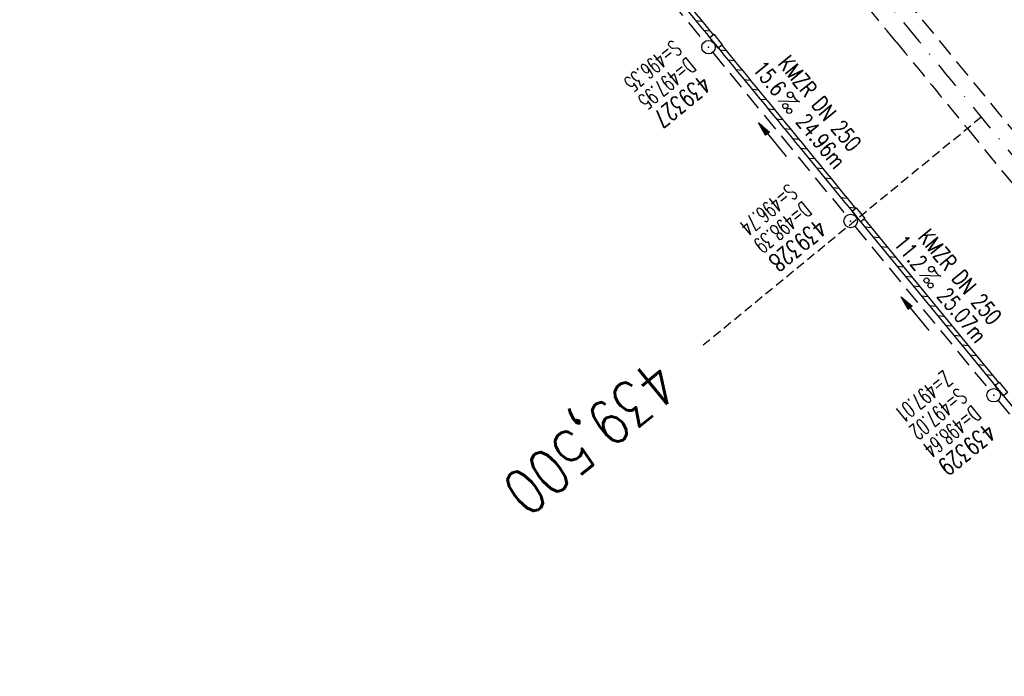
# Model space of a CAD drawing. Extents: x 459406 to 461721, y 413308 to 423218.
# Tile 255 of 256: x 460401 to 460511, y 421784 to 421857. Entities that reach past the tile are written whole.
import ezdxf
from ezdxf.enums import TextEntityAlignment as Align

# ---------------------------------------------------------------- set-up
doc = ezdxf.new("R2010")
doc.units = 0
doc.header["$LTSCALE"] = 2
doc.header["$MEASUREMENT"] = 0
for name, pattern in [('AUSGEZOGEN', [0]), ('GESTRICH-X2', [1.5, 1, -0.5]), ('GESTRICHELT', [0.75, 0.5, -0.25]), ('STRICHPT-X3', [3, 1.5, -0.75, 0, -0.75])]:
    doc.linetypes.add(name, pattern=pattern)
doc.layers.get('0').update_dxf_attribs({"linetype": 'AUSGEZOGEN'})
for name, color, linetype in [('ACHSE', 1, 'STRICHPT-X3'), ('FBR', 8, 'CONTINUOUS'), ('HEKTOM', 1, 'GESTRICHELT'), ('KANAL', 7, 'GESTRICH-X2'), ('MS-UEBERFAHRT', 8, 'GESTRICH-X2'), ('PFEIL', 7, 'CONTINUOUS'), ('RINNE', 200, 'CONTINUOUS'), ('SCHACHTNR', 6, 'CONTINUOUS'), ('SCHSYMBOL', 7, 'AUSGEZOGEN'), ('TEXTO', 4, 'CONTINUOUS'), ('TEXTU', 4, 'CONTINUOUS')]:
    doc.layers.add(name, color=color, linetype=linetype)
doc.styles.add('ROMANS', font='romans.shx', dxfattribs={"width": 0.8})

# ---------------------------------------------------------------- blocks, each defined once
blk = doc.blocks.new('PROM')
blk.add_line((1.57, 1.82), (0.02, 0.02))
for centre, radius in [((0.32, 1.51), 0.317), ((0.94, 0.29), 0.283), ((1.64, 0.29), 0.283)]:
    blk.add_circle(centre, radius)
blk.add_arc((0.99, 2.68), 1.03, 239.1414, 303.3549)
blk = doc.blocks.new('PFEIL2')
at = {"color": 0}
for p, q in [((0.88, 0), (-2.4, -0.01)), ((0.88, -0.27), (0.88, 0.28)), ((0.88, 0.28), (2.43, 0.01)), ((0.91, 0.27), (0.88, 0.26)), ((0.97, 0.26), (0.88, 0.25)), ((1.02, 0.25), (0.88, 0.23)), ((1.07, 0.24), (0.88, 0.21)), ((1.13, 0.23), (0.88, 0.19)), ((1.18, 0.22), (0.88, 0.17)), ((1.24, 0.21), (0.88, 0.15)), ((1.29, 0.21), (0.88, 0.14)), ((1.34, 0.2), (0.88, 0.12)), ((1.4, 0.19), (0.88, 0.1)), ((1.45, 0.18), (0.88, 0.08)), ((1.51, 0.17), (0.88, 0.06)), ((1.56, 0.16), (0.88, 0.04)), ((1.61, 0.15), (0.88, 0.02)), ((1.67, 0.14), (0.88, 0.01)), ((1.72, 0.13), (0.88, -0.01)), ((1.78, 0.12), (0.88, -0.03)), ((1.83, 0.11), (0.88, -0.05)), ((1.88, 0.1), (0.88, -0.07)), ((1.94, 0.09), (0.88, -0.09)), ((2.05, 0.08), (0.88, -0.12)), ((1.99, 0.08), (0.88, -0.11)), ((2.1, 0.07), (0.88, -0.14)), ((2.15, 0.06), (0.88, -0.16)), ((2.21, 0.05), (0.88, -0.18)), ((2.26, 0.04), (0.88, -0.2)), ((2.32, 0.03), (0.88, -0.22)), ((2.37, 0.02), (0.88, -0.23)), ((2.42, 0.01), (0.88, -0.25)), ((2.43, 0.01), (0.88, -0.27))]:
    blk.add_line(p, q, dxfattribs=at)
blk = doc.blocks.new('GST')
at = {"color": 0}
blk.add_circle((0, 0), 0.75, dxfattribs=at)
blk.add_point((0, 0), dxfattribs=at)

msp = doc.modelspace()

# ---------------------------------------------------------------- linework, layer by layer
at = {"layer": 'ACHSE', "flags": 128}
msp.add_lwpolyline([(459426.66, 423071.8), (459434.7, 423063.96, 0.000009), (459443.64, 423055.23, -0.000014), (459452.58, 423046.49), (459470.47, 423029.03), (459488.36, 423011.57, 0.000028), (459497.3, 423002.83, -0.000019), (459506.25, 422994.1, -0.00001), (459515.19, 422985.37, 0.00001), (459524.14, 422976.64, 0.000005), (459533.08, 422967.9, -0.000014), (459542.03, 422959.17), (459559.91, 422941.71), (459577.8, 422924.24, 0.000014), (459586.74, 422915.51, -0.000007), (459595.69, 422906.78, -0.000007), (459604.63, 422898.05, 0.000014), (459613.58, 422889.31), (459631.47, 422871.85), (459649.35, 422854.38), (459667.24, 422836.92), (459685.13, 422819.45, 0.000014), (459694.07, 422810.72, -0.000007), (459703.02, 422801.99), (459720.91, 422784.53, 0.000016), (459724.89, 422780.63, -0.000005), (459728.88, 422776.74, -0.000854), (459731.57, 422774.11, -0.000319), (459738.76, 422767.03, -0.002071), (459745.75, 422760.08, -0.001348), (459756.42, 422749.33, -0.001735), (459764.66, 422740.93, -0.001541), (459773.86, 422731.42, -0.001535), (459782.49, 422722.39, -0.001533), (459791.08, 422713.29, -0.001538), (459799.62, 422704.14, -0.001542), (459808.08, 422694.96, -0.001544), (459816.48, 422685.73, -0.001539), (459824.84, 422676.42, -0.001534), (459833.15, 422667.06, -0.001539), (459841.38, 422657.67, -0.001538), (459850.2, 422647.48, -0.001798), (459857.69, 422638.72, -0.001274), (459867.54, 422627.04, -0.002004), (459873.76, 422619.57, -0.000175), (459878.95, 422613.28, -0.000644), (459880.36, 422611.57, -0.000005), (459885, 422605.91, 0.000011), (459889.63, 422600.26), (459905.49, 422580.93, -0.000007), (459913.42, 422571.26, 0.000013), (459921.34, 422561.6), (459937.2, 422542.27), (459953.05, 422522.94, -0.000013), (459960.98, 422513.28, 0.000013), (459968.91, 422503.61), (459984.76, 422484.28), (460000.62, 422464.95), (460016.47, 422445.62, -0.000013), (460024.4, 422435.96, 0.000013), (460032.33, 422426.29), (460048.18, 422406.97), (460064.04, 422387.64), (460079.89, 422368.31, -0.000013), (460087.82, 422358.64, 0.000013), (460095.75, 422348.98), (460111.6, 422329.65), (460127.46, 422310.32, -0.000007), (460128.88, 422308.58, -0.000001), (460143.31, 422290.99, -0.000002), (460151.24, 422281.32, 0.000015), (460159.17, 422271.66), (460175.02, 422252.33), (460190.88, 422233, -0.000013), (460198.81, 422223.34, 0.000013), (460206.73, 422213.67), (460222.59, 422194.34), (460238.44, 422175.01), (460254.3, 422155.68, -0.000013), (460262.23, 422146.02, 0.000006), (460270.15, 422136.35, 0.000006), (460286.01, 422117.03, -0.000004), (460301.86, 422097.7, -0.000002), (460317.72, 422078.37, 0.000003), (460333.57, 422059.04, 0.000003), (460349.43, 422039.71, -0.000003), (460365.28, 422020.38, -0.000003), (460381.14, 422001.05, 0.000002), (460396.99, 421981.72, 0.000004), (460412.85, 421962.39, -0.000004), (460428.7, 421943.06, -0.00001), (460444.56, 421923.73, 0.000007), (460460.41, 421904.4, 0.000007), (460476.27, 421885.08, -0.000009), (460492.12, 421865.75, -0.000004), (460500.05, 421856.08, 0.000013), (460507.98, 421846.42), (460523.83, 421827.09), (460539.69, 421807.76, -0.000013), (460547.61, 421798.09, 0.000013), (460555.54, 421788.43), (460571.4, 421769.1), (460587.25, 421749.77, -0.000006), (460593.29, 421742.41, -0.000005), (460600.58, 421733.52, -0.000221), (460600.79, 421733.26, -0.00002), (460603.1, 421730.44, -0.001396), (460609.31, 421722.81, -0.000905), (460618.83, 421711.01, -0.001598), (460625.68, 421702.42, -0.001252), (460634.36, 421691.41, -0.001248), (460642.05, 421681.57, -0.001247), (460649.7, 421671.67, -0.001249), (460657.3, 421661.73, -0.001252), (460664.84, 421651.78, -0.001254), (460672.33, 421641.77, -0.001254), (460679.77, 421631.73, -0.001248), (460687.16, 421621.65, -0.001247), (460694.51, 421611.53, -0.001248), (460701.8, 421601.38, -0.001248), (460709.04, 421591.19, -0.001255), (460716.23, 421580.97, -0.001255), (460723.37, 421570.71, -0.001253), (460730.46, 421560.4, -0.001254), (460737.49, 421550.08, -0.001245), (460744.47, 421539.73, -0.001241), (460751.41, 421529.31, -0.001249), (460758.31, 421518.84, -0.001258), (460765.12, 421508.4, -0.001258), (460771.86, 421497.94, -0.001248), (460778.61, 421487.36, -0.001243), (460785.3, 421476.76, -0.00125), (460791.9, 421466.18, -0.001256), (460798.46, 421455.55, -0.001254), (460804.97, 421444.87, -0.00125), (460811.43, 421434.16, -0.001251), (460817.84, 421423.43, -0.001246), (460824.18, 421412.67, -0.001245), (460830.48, 421401.87, -0.001251), (460836.73, 421391.03, -0.001252), (460842.91, 421380.18, -0.001256), (460849.04, 421369.28, -0.001256), (460855.12, 421358.36, -0.001246), (460861.13, 421347.43, -0.001241), (460867.11, 421336.42, -0.001247), (460873.04, 421325.39, -0.001253), (460878.89, 421314.37, -0.001261), (460884.68, 421303.32, -0.001257), (460890.44, 421292.2, -0.001248), (460896.13, 421281.06, -0.00125), (460901.76, 421269.91, -0.001246), (460907.35, 421258.72, -0.001246), (460912.87, 421247.52, -0.001249), (460918.33, 421236.28, -0.001248), (460923.75, 421225.01, -0.001253), (460929.1, 421213.72, -0.001251), (460934.41, 421202.39, -0.001254), (460939.65, 421191.04, -0.001255), (460944.83, 421179.67, -0.001251), (460949.96, 421168.27, -0.001252), (460955.03, 421156.85, -0.001247), (460960.05, 421145.4, -0.001247), (460965, 421133.92, -0.001248), (460969.9, 421122.43, -0.001246), (460974.75, 421110.9, -0.001255), (460979.54, 421099.33, -0.00126), (460984.26, 421087.78, -0.001252), (460988.91, 421076.22, -0.001243), (460993.53, 421064.56, -0.001243), (460998.11, 421052.87, -0.001254), (461002.58, 421041.26, -0.001259), (461007, 421029.6, -0.001252), (461011.39, 421017.86, -0.001245), (461015.72, 421006.11, -0.001249), (461019.97, 420994.38, -0.00125), (461024.17, 420982.61, -0.001249), (461028.31, 420970.81, -0.00125), (461032.39, 420959.01, -0.001248), (461036.42, 420947.16, -0.001254), (461040.39, 420935.29, -0.001259), (461044.29, 420923.43, -0.001252), (461048.13, 420911.58, -0.001245), (461051.92, 420899.63, -0.001244), (461055.66, 420887.66, -0.001252), (461059.32, 420875.75, -0.001256), (461062.91, 420863.81, -0.001249), (461066.47, 420851.79, -0.001248), (461069.97, 420839.76, -0.001254), (461073.39, 420827.77, -0.001253), (461076.75, 420815.75, -0.001249), (461080.06, 420803.67, -0.001247), (461083.31, 420791.58, -0.001252), (461086.49, 420779.52, -0.001251), (461089.61, 420767.44, -0.001245), (461092.68, 420755.29, -0.001248), (461095.69, 420743.15, -0.001251), (461098.63, 420731.01, -0.001257), (461101.69, 420718.09, -0.001425), (461104.33, 420706.67, -0.001081), (461107.66, 420691.93, -0.001652), (461109.79, 420682.28, -0.000251), (461111.91, 420672.48, -0.000696), (461112.67, 420668.95, -0.000002), (461114.48, 420660.43, -0.000008), (461115.03, 420657.83), (461120.24, 420633.38), (461125.45, 420608.93), (461130.65, 420584.48), (461135.85, 420560.02, -0.000004), (461138.46, 420547.8, 0.000004), (461141.06, 420535.57), (461146.27, 420511.12), (461151.47, 420486.67), (461161.88, 420437.76)], format="xyb", dxfattribs=at)
at = {"layer": 'FBR', "flags": 128}
for points in [[(460141.77, 422289.72, -0.000002), (460149.69, 422280.06, 0.000015), (460157.62, 422270.39), (460173.48, 422251.06), (460189.33, 422231.73, -0.000013), (460197.26, 422222.07, 0.000013), (460205.19, 422212.4), (460221.04, 422193.07), (460236.9, 422173.75), (460252.75, 422154.42, -0.000013), (460260.68, 422144.75, 0.000006), (460268.61, 422135.09, 0.000006), (460284.46, 422115.76, -0.000004), (460300.32, 422096.43, -0.000002), (460316.17, 422077.1, 0.000003), (460332.03, 422057.77, 0.000003), (460347.88, 422038.44, -0.000003), (460363.74, 422019.11, -0.000003), (460379.59, 421999.78, 0.000002), (460395.45, 421980.45, 0.000004), (460411.3, 421961.12, -0.000004), (460427.16, 421941.79, -0.000003), (460432.27, 421935.56, 0.000007)], [(460156.65, 422301.93, -0.000002), (460164.58, 422292.26, 0.000015), (460172.51, 422282.6), (460187.3, 422264.56)]]:
    msp.add_lwpolyline(points, format="xyb", dxfattribs=at)
at = {"layer": 'FBR'}
for points in [[(460114.12, 422299.38, -0.000007), (460115.55, 422297.64), (460129.98, 422280.05, -0.000002), (460137.9, 422270.38, 0.000015), (460145.83, 422260.72), (460157.96, 422245.76)], [(460456.24, 421936.69, -0.000001), (460457.9, 421934.67, 0.000007), (460473.75, 421915.34, 0.000007), (460489.6, 421896.02, -0.000009), (460505.46, 421876.69, -0.000004), (460513.39, 421867.02, 0.000013), (460521.31, 421857.36), (460537.17, 421838.03), (460553.02, 421818.7, -0.005019), (460561.39, 421808.31, 0.000013)], [(460428.96, 421914.78, -0.000001), (460430.84, 421912.49, 0.000007), (460446.7, 421893.16, 0.000007), (460462.55, 421873.83, -0.000009), (460478.41, 421854.5, -0.000004), (460486.34, 421844.83, 0.000013), (460494.26, 421835.17), (460510.12, 421815.84), (460525.97, 421796.51, -0.003963), (460529.96, 421791.61, 0.000013)]]:
    msp.add_lwpolyline(points, format="xyb", dxfattribs=at)
at = {"layer": 'HEKTOM'}
msp.add_line((460507.97, 421846.41), (460477.06, 421821.06), dxfattribs=at)
at = {"layer": 'KANAL'}
for p, q in [((460462.06, 421873.16), (460477.19, 421854.78)), ((460478.12, 421853.62), (460492.97, 421835.47)), ((460493.91, 421834.31), (460508.88, 421816.09)), ((460509.84, 421814.94), (460524.69, 421796.81))]:
    msp.add_line(p, q, dxfattribs=at)
at = {"layer": 'MS-UEBERFAHRT'}
msp.add_line((460548.35, 421800.03), (460462.57, 421904.65), dxfattribs=at)
msp.add_lwpolyline([(460459.73, 421902.08, 0.000006), (460474.72, 421883.81, -0.000009), (460490.58, 421864.48, -0.000004), (460498.5, 421854.81, 0.000013), (460506.43, 421845.15), (460522.29, 421825.82), (460538.14, 421806.49, -0.000012), (460545.45, 421797.58, 0.000013)], format="xyb", dxfattribs=at)
at = {"layer": 'RINNE'}
for p, q in [((460476.21, 421857.18), (460476.91, 421857.11)), ((460477.1, 421856.09), (460477.81, 421856.02)), ((460478.9, 421853.9), (460479.6, 421853.83)), ((460479.79, 421852.81), (460480.5, 421852.74)), ((460480.69, 421851.72), (460481.39, 421851.65)), ((460481.59, 421850.62), (460482.29, 421850.55)), ((460482.48, 421849.53), (460483.19, 421849.46)), ((460483.38, 421848.44), (460484.09, 421848.37)), ((460484.28, 421847.34), (460484.98, 421847.27)), ((460485.18, 421846.25), (460485.88, 421846.18)), ((460486.07, 421845.16), (460486.78, 421845.09)), ((460486.97, 421844.06), (460487.67, 421843.99)), ((460487.87, 421842.97), (460488.57, 421842.9)), ((460488.76, 421841.88), (460489.47, 421841.81)), ((460489.66, 421840.78), (460490.36, 421840.71)), ((460490.56, 421839.69), (460491.26, 421839.62)), ((460491.45, 421838.59), (460492.16, 421838.53)), ((460492.35, 421837.5), (460493.05, 421837.43)), ((460493.25, 421836.41), (460493.95, 421836.34)), ((460495.04, 421834.22), (460495.75, 421834.15)), ((460495.94, 421833.13), (460496.64, 421833.06)), ((460496.84, 421832.03), (460497.54, 421831.96)), ((460497.73, 421830.94), (460498.44, 421830.87)), ((460498.63, 421829.85), (460499.33, 421829.78)), ((460499.53, 421828.75), (460500.23, 421828.68)), ((460500.42, 421827.66), (460501.13, 421827.59)), ((460501.32, 421826.57), (460502.02, 421826.5)), ((460502.22, 421825.47), (460502.92, 421825.4)), ((460503.11, 421824.38), (460503.82, 421824.31)), ((460504.01, 421823.29), (460504.71, 421823.22)), ((460504.91, 421822.19), (460505.61, 421822.12)), ((460505.8, 421821.1), (460506.51, 421821.03)), ((460506.7, 421820.01), (460507.41, 421819.94)), ((460507.6, 421818.91), (460508.3, 421818.84)), ((460508.5, 421817.82), (460509.2, 421817.75)), ((460509.39, 421816.73), (460509.64, 421816.7))]:
    msp.add_line(p, q, dxfattribs=at)
for points in [[(460430.58, 421912.8, -0.000001), (460430.84, 421912.49, 0.000007), (460446.7, 421893.16, 0.000007), (460462.55, 421873.83, -0.000009), (460478.41, 421854.5, -0.000004), (460486.34, 421844.83)], [(460463.09, 421873.96, -0.000008), (460478.17, 421855.58, -0.000004)], [(460479.12, 421854.42, -0.000004), (460486.72, 421845.15, -0.000004)], [(460486.72, 421845.15, 0.000012), (460494, 421836.28)], [(460486.34, 421844.83, 0.000013), (460494.26, 421835.17), (460510.12, 421815.84), (460525.97, 421796.51, -0.003607), (460529.61, 421792.05)]]:
    msp.add_lwpolyline(points, format="xyb", dxfattribs=at)
msp.add_lwpolyline([(460494.95, 421835.12), (460509.89, 421816.91)], dxfattribs=at)
at = {"layer": 'SCHSYMBOL'}
for points in [[(460478.73, 421854.1), (460477.78, 421855.27), (460478.23, 421855.64), (460479.18, 421854.47)], [(460494.57, 421834.8), (460493.61, 421835.96), (460494.06, 421836.33), (460495.02, 421835.17)], [(460510.46, 421815.43), (460509.5, 421816.59), (460509.95, 421816.96), (460510.91, 421815.8)]]:
    msp.add_lwpolyline(points, close=True, dxfattribs=at)

# ---------------------------------------------------------------- block references
at = {"layer": 'PFEIL'}
for p, rotation in [((460484.77, 421843.91), 129.2539), ((460500.63, 421824.56), 129.3933)]:
    msp.add_blockref('PFEIL2', p, dxfattribs=dict(at, rotation=rotation))
at = {"layer": 'SCHSYMBOL', "rotation": 129.3605000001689}
for p in [(460477.65, 421854.21), (460493.45, 421834.88), (460509.36, 421815.51)]:
    msp.add_blockref('GST', p, dxfattribs=at)
at = {"layer": 'TEXTU'}
for p, rotation in [((460485.37, 421848.2), 309.2539), ((460501.07, 421828.81), 309.3933)]:
    msp.add_blockref('PROM', p, dxfattribs=dict(at, rotation=rotation))

# ---------------------------------------------------------------- texts
at = {"layer": 'HEKTOM', "style": 'ROMANS', "width": 0.8}
msp.add_text('439,500', height=5, rotation=219.3605, dxfattribs=at).set_placement((460471.59, 421819.81))
at = {"layer": 'SCHACHTNR', "style": 'ROMANS'}
for s, height, width, p in [('S=496.35', 1.8, 0.6, (460473.69, 421855.09)), ('D=497.95', 1.8, 0.6, (460475.28, 421853.16)), ('439327', 2, 0.7, (460476.88, 421851.22)), ('S=496.74', 1.8, 0.6, (460486.55, 421839.1)), ('D=498.39', 1.8, 0.6, (460488.14, 421837.16)), ('439328', 2, 0.7, (460489.74, 421835.22)), ('Z=497.01', 1.8, 0.6, (460503.81, 421818.34)), ('S=497.02', 1.8, 0.6, (460505.41, 421816.41)), ('D=498.64', 1.8, 0.6, (460506.97, 421814.47)), ('439329', 2, 0.7, (460508.56, 421812.53))]:
    msp.add_text(s, height=height, rotation=219.3605, dxfattribs=dict(at, width=width)).set_placement(p)
at = {"layer": 'TEXTO', "style": 'ROMANS', "width": 0.75}
for rotation, p in [(309.2539, (460489.33, 421847.4)), (309.3933, (460504.91, 421828.11))]:
    msp.add_text('KMZR DN 250', height=1.8, rotation=rotation, dxfattribs=at).set_placement(p, align=Align.CENTER)
at = {"layer": 'TEXTU', "style": 'ROMANS', "width": 0.75}
for s, rotation, p in [('15.6', 309.2539, (460482.47, 421851.75)), ('24.96m', 309.2539, (460487.28, 421845.88)), ('11.2', 309.3933, (460498.16, 421832.35)), ('25.07m', 309.3933, (460502.97, 421826.51))]:
    msp.add_text(s, height=1.8, rotation=rotation, dxfattribs=at).set_placement(p)

doc.saveas('drawing.dxf')
